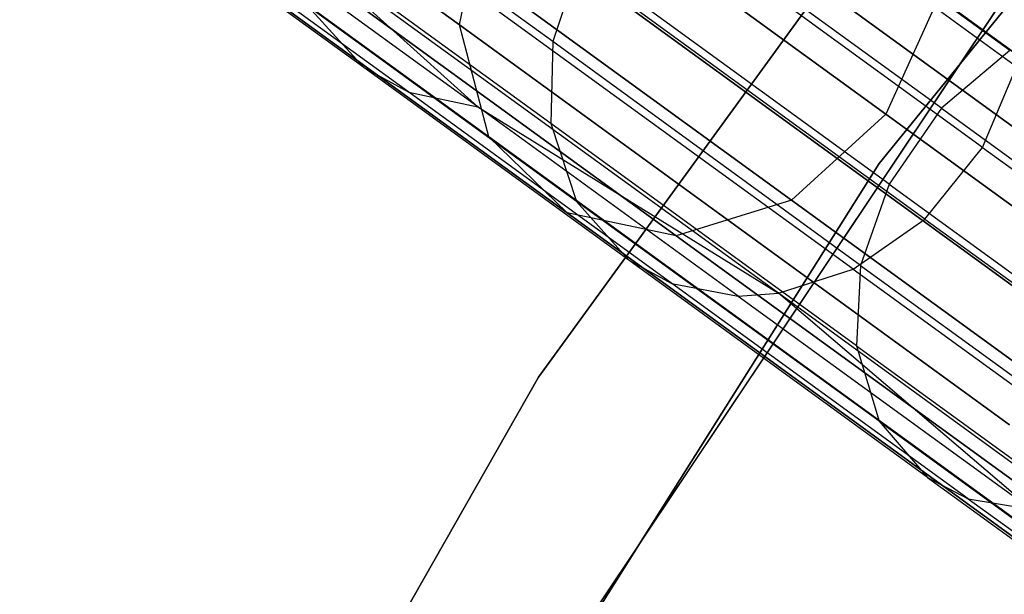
# Model space of a CAD drawing. Extents: x 0.3 to 7.1, y -3.38 to 3.38.
# Tile 112 of 256: x 1.14 to 1.51, y 1.44 to 1.66. Entities that reach past the tile are written whole.
import ezdxf

# ---------------------------------------------------------------- set-up
doc = ezdxf.new("R2010")
doc.units = 0
doc.header["$LTSCALE"] = 2.54
doc.layers.get('0').update_dxf_attribs({"linetype": 'CONTINUOUS'})

# ---------------------------------------------------------------- blocks, each defined once
blk = doc.blocks.new('SINGLES_B_BB_STL')
at = {"color": 0}
for p, q in [((1.66726, 1.8562, 171.7), (1.46196, 1.60319, 171.7)), ((1.46196, 1.60319, 164.1), (1.66726, 1.8562, 164.1)), ((1.66726, 1.8562, 171.7), (1.46196, 1.60319, 171.7)), ((1.46196, 1.60319, 164.1), (1.66726, 1.8562, 164.1)), ((1.33543, 1.52394, 1.9), (1.5174, 1.7744, 1.9)), ((1.5174, 1.7744, 1.7), (1.33543, 1.52394, 1.7)), ((1.5174, 1.7744, 1.7), (1.33543, 1.52394, 1.7)), ((1.33543, 1.52394, 1.9), (1.5174, 1.7744, 1.9)), ((1.14271, 1.77333, 15.72978), (1.30602, 1.65468, 15.35544)), ((1.14271, 1.77333, 15.72978), (1.30602, 1.65468, 15.35544)), ((1.30602, 1.65468, 12.90583), (1.14271, 1.77333, 12.53148)), ((1.30602, 1.65468, 12.90583), (1.14271, 1.77333, 12.53148)), ((1.51295, 1.63915, 40.62175), (1.335, 1.76844, 40.24247)), ((1.51295, 1.63915, 40.62175), (1.335, 1.76844, 40.24247)), ((1.50032, 1.60922, 40.61662), (1.32297, 1.73807, 40.23862)), ((1.50032, 1.60922, 40.61662), (1.32297, 1.73807, 40.23862)), ((1.34386, 1.73873, 15.34353), (1.5497, 1.58917, 14.99881)), ((1.34386, 1.73873, 15.34353), (1.5497, 1.58917, 14.99881)), ((1.5497, 1.58917, 13.26245), (1.34386, 1.73873, 12.91774)), ((1.5497, 1.58917, 13.26245), (1.34386, 1.73873, 12.91774)), ((1.15577, 1.73022, 15.74599), (1.31695, 1.61313, 15.37654)), ((1.15577, 1.73022, 15.74599), (1.31695, 1.61313, 15.37654)), ((1.31695, 1.61313, 12.88473), (1.15577, 1.73022, 12.51528)), ((1.31695, 1.61313, 12.88473), (1.15577, 1.73022, 12.51528)), ((1.46445, 1.62153, 15.44909), (1.31062, 1.73329, 15.8017)), ((1.46445, 1.62153, 15.44909), (1.31062, 1.73329, 15.8017)), ((1.31062, 1.73329, 12.45957), (1.46445, 1.62153, 12.81218)), ((1.31062, 1.73329, 12.45957), (1.46445, 1.62153, 12.81218)), ((1.51042, 1.64515, 40.91068), (1.39595, 1.72833, 40.724)), ((1.51042, 1.64515, 40.91068), (1.39595, 1.72833, 40.724)), ((1.34066, 1.64848, 40.72246), (1.23914, 1.72223, 40.52514)), ((1.34066, 1.64848, 40.72246), (1.23914, 1.72223, 40.52514)), ((1.4789, 1.58261, 40.6178), (1.30141, 1.71157, 40.2395)), ((1.4789, 1.58261, 40.6178), (1.30141, 1.71157, 40.2395)), ((1.48504, 1.62375, 40.91723), (1.37015, 1.70722, 40.72988)), ((1.48504, 1.62375, 40.91723), (1.37015, 1.70722, 40.72988)), ((1.27053, 1.63882, 40.48197), (1.18504, 1.70093, 40.28129)), ((1.27053, 1.63882, 40.48197), (1.18504, 1.70093, 40.28129)), ((1.27486, 1.70183, 15.79699), (1.42931, 1.58962, 15.44295)), ((1.27486, 1.70183, 15.79699), (1.42931, 1.58962, 15.44295)), ((1.42931, 1.58962, 12.81832), (1.27486, 1.70183, 12.46428)), ((1.42931, 1.58962, 12.81832), (1.27486, 1.70183, 12.46428)), ((1.18742, 1.7001, 15.76553), (1.34602, 1.58487, 15.40198)), ((1.18742, 1.7001, 15.76553), (1.34602, 1.58487, 15.40198)), ((1.34602, 1.58487, 12.85928), (1.18742, 1.7001, 12.49574)), ((1.34602, 1.58487, 12.85928), (1.18742, 1.7001, 12.49574)), ((1.30602, 1.65468, 15.35544), (1.31573, 1.7, 15.34353)), ((1.30602, 1.65468, 15.35544), (1.31573, 1.7, 15.34353)), ((1.30602, 1.65468, 12.90583), (1.31573, 1.7, 12.91774)), ((1.30602, 1.65468, 12.90583), (1.31573, 1.7, 12.91774)), ((1.31573, 1.7, 15.34353), (1.52157, 1.55045, 14.99881)), ((1.31573, 1.7, 15.34353), (1.52157, 1.55045, 14.99881)), ((1.52157, 1.55045, 13.26245), (1.31573, 1.7, 12.91774)), ((1.52157, 1.55045, 13.26245), (1.31573, 1.7, 12.91774)), ((1.45224, 1.56403, 40.6252), (1.2739, 1.69361, 40.24506)), ((1.45224, 1.56403, 40.6252), (1.2739, 1.69361, 40.24506)), ((1.28723, 1.62967, 40.47101), (1.20242, 1.69129, 40.27191)), ((1.28723, 1.62967, 40.47101), (1.20242, 1.69129, 40.27191)), ((1.2304, 1.68986, 15.78394), (1.38657, 1.57639, 15.42595)), ((1.2304, 1.68986, 15.78394), (1.38657, 1.57639, 15.42595)), ((1.38657, 1.57639, 12.83532), (1.2304, 1.68986, 12.47733)), ((1.38657, 1.57639, 12.83532), (1.2304, 1.68986, 12.47733)), ((1.33992, 1.61807, 40.71046), (1.23915, 1.69128, 40.51458)), ((1.33992, 1.61807, 40.71046), (1.23915, 1.69128, 40.51458)), ((1.31281, 1.62426, 40.45716), (1.22885, 1.68526, 40.26006)), ((1.31281, 1.62426, 40.45716), (1.22885, 1.68526, 40.26006)), ((1.4245, 1.55504, 40.63713), (1.24477, 1.68562, 40.25404)), ((1.4245, 1.55504, 40.63713), (1.24477, 1.68562, 40.25404)), ((1.31281, 1.62426, 40.45716), (1.24477, 1.68562, 40.25404)), ((1.31281, 1.62426, 40.45716), (1.24477, 1.68562, 40.25404)), ((1.35078, 1.679, 40.72924), (1.34066, 1.64848, 40.72246)), ((1.35078, 1.679, 40.72924), (1.34066, 1.64848, 40.72246)), ((1.46563, 1.59556, 40.91652), (1.35078, 1.679, 40.72924)), ((1.46563, 1.59556, 40.91652), (1.35078, 1.679, 40.72924)), ((1.51458, 1.67409, 1.7), (1.31473, 1.375, 1.7)), ((1.31473, 1.375, 12.7), (1.51458, 1.67409, 12.7)), ((1.51458, 1.67409, 1.7), (1.31473, 1.375, 1.7)), ((1.31473, 1.375, 12.7), (1.51458, 1.67409, 12.7)), ((1.48394, 1.66481, 15.44295), (1.46445, 1.62153, 15.44909)), ((1.48394, 1.66481, 15.44295), (1.46445, 1.62153, 15.44909)), ((1.48394, 1.66481, 12.81832), (1.46445, 1.62153, 12.81218)), ((1.48394, 1.66481, 12.81832), (1.46445, 1.62153, 12.81218)), ((1.48394, 1.66481, 15.44295), (1.67719, 1.52441, 15.11933)), ((1.48394, 1.66481, 15.44295), (1.67719, 1.52441, 15.11933)), ((1.67719, 1.52441, 13.14194), (1.48394, 1.66481, 12.81832)), ((1.67719, 1.52441, 13.14194), (1.48394, 1.66481, 12.81832)), ((1.34955, 1.58913, 40.69322), (1.24985, 1.66156, 40.49943)), ((1.24985, 1.66156, 40.49943), (1.27053, 1.63882, 40.48197)), ((1.34955, 1.58913, 40.69322), (1.24985, 1.66156, 40.49943)), ((1.24985, 1.66156, 40.49943), (1.27053, 1.63882, 40.48197)), ((1.31695, 1.61313, 15.37654), (1.30602, 1.65468, 15.35544)), ((1.30602, 1.65468, 15.35544), (1.51035, 1.50622, 15.01325)), ((1.30602, 1.65468, 15.35544), (1.51035, 1.50622, 15.01325)), ((1.31695, 1.61313, 15.37654), (1.30602, 1.65468, 15.35544)), ((1.31695, 1.61313, 12.88473), (1.30602, 1.65468, 12.90583)), ((1.51035, 1.50622, 13.24801), (1.30602, 1.65468, 12.90583)), ((1.31695, 1.61313, 12.88473), (1.30602, 1.65468, 12.90583)), ((1.51035, 1.50622, 13.24801), (1.30602, 1.65468, 12.90583)), ((1.34066, 1.64848, 40.72246), (1.33992, 1.61807, 40.71046)), ((1.34066, 1.64848, 40.72246), (1.33992, 1.61807, 40.71046)), ((1.45503, 1.56538, 40.90897), (1.34066, 1.64848, 40.72246)), ((1.45503, 1.56538, 40.90897), (1.34066, 1.64848, 40.72246)), ((1.51042, 1.64515, 40.91068), (1.48504, 1.62375, 40.91723)), ((1.51042, 1.64515, 40.91068), (1.48504, 1.62375, 40.91723)), ((1.36899, 1.56728, 40.67335), (1.27053, 1.63882, 40.48197)), ((1.27053, 1.63882, 40.48197), (1.28723, 1.62967, 40.47101)), ((1.36899, 1.56728, 40.67335), (1.27053, 1.63882, 40.48197)), ((1.27053, 1.63882, 40.48197), (1.28723, 1.62967, 40.47101)), ((1.50032, 1.60922, 40.61662), (1.51295, 1.63915, 40.62175)), ((1.50032, 1.60922, 40.61662), (1.51295, 1.63915, 40.62175)), ((1.38491, 1.5587, 40.66089), (1.28723, 1.62967, 40.47101)), ((1.28723, 1.62967, 40.47101), (1.31281, 1.62426, 40.45716)), ((1.38491, 1.5587, 40.66089), (1.28723, 1.62967, 40.47101)), ((1.28723, 1.62967, 40.47101), (1.31281, 1.62426, 40.45716)), ((1.40951, 1.554, 40.64513), (1.31281, 1.62426, 40.45716)), ((1.31281, 1.62426, 40.45716), (1.4245, 1.55504, 40.63713)), ((1.40951, 1.554, 40.64513), (1.31281, 1.62426, 40.45716)), ((1.31281, 1.62426, 40.45716), (1.4245, 1.55504, 40.63713)), ((1.48504, 1.62375, 40.91723), (1.46563, 1.59556, 40.91652)), ((1.48504, 1.62375, 40.91723), (1.46563, 1.59556, 40.91652)), ((1.48504, 1.62375, 40.91723), (1.61192, 1.53157, 41.09231)), ((1.48504, 1.62375, 40.91723), (1.61192, 1.53157, 41.09231)), ((1.46445, 1.62153, 15.44909), (1.42931, 1.58962, 15.44295)), ((1.46445, 1.62153, 15.44909), (1.42931, 1.58962, 15.44295)), ((1.46445, 1.62153, 12.81218), (1.42931, 1.58962, 12.81832)), ((1.46445, 1.62153, 12.81218), (1.42931, 1.58962, 12.81832)), ((1.65692, 1.48169, 15.12676), (1.46445, 1.62153, 15.44909)), ((1.65692, 1.48169, 15.12676), (1.46445, 1.62153, 15.44909)), ((1.46445, 1.62153, 12.81218), (1.65692, 1.48169, 13.13451)), ((1.46445, 1.62153, 12.81218), (1.65692, 1.48169, 13.13451)), ((1.45345, 1.53559, 40.89558), (1.33992, 1.61807, 40.71046)), ((1.33992, 1.61807, 40.71046), (1.34955, 1.58913, 40.69322)), ((1.45345, 1.53559, 40.89558), (1.33992, 1.61807, 40.71046)), ((1.33992, 1.61807, 40.71046), (1.34955, 1.58913, 40.69322)), ((1.34602, 1.58487, 15.40198), (1.31695, 1.61313, 15.37654)), ((1.31695, 1.61313, 15.37654), (1.5186, 1.46661, 15.03882)), ((1.31695, 1.61313, 15.37654), (1.5186, 1.46661, 15.03882)), ((1.34602, 1.58487, 15.40198), (1.31695, 1.61313, 15.37654)), ((1.34602, 1.58487, 12.85928), (1.31695, 1.61313, 12.88473)), ((1.5186, 1.46661, 13.22244), (1.31695, 1.61313, 12.88473)), ((1.34602, 1.58487, 12.85928), (1.31695, 1.61313, 12.88473)), ((1.5186, 1.46661, 13.22244), (1.31695, 1.61313, 12.88473)), ((1.4789, 1.58261, 40.6178), (1.50032, 1.60922, 40.61662)), ((1.4789, 1.58261, 40.6178), (1.50032, 1.60922, 40.61662)), ((1.50032, 1.60922, 40.61662), (1.72537, 1.44571, 40.954)), ((1.50032, 1.60922, 40.61662), (1.72537, 1.44571, 40.954)), ((1.46196, 1.60319, 171.7), (1.28803, 1.32768, 171.7)), ((1.28803, 1.32768, 164.1), (1.46196, 1.60319, 164.1)), ((1.46196, 1.60319, 171.7), (1.28803, 1.32768, 171.7)), ((1.28803, 1.32768, 164.1), (1.46196, 1.60319, 164.1)), ((1.46196, 1.60319, 171.7), (1.46196, 1.60319, 164.1)), ((1.46196, 1.60319, 171.7), (1.46196, 1.60319, 164.1)), ((1.46563, 1.59556, 40.91652), (1.45503, 1.56538, 40.90897)), ((1.46563, 1.59556, 40.91652), (1.45503, 1.56538, 40.90897)), ((1.46563, 1.59556, 40.91652), (1.59246, 1.50342, 41.09153)), ((1.46563, 1.59556, 40.91652), (1.59246, 1.50342, 41.09153)), ((1.46187, 1.50753, 40.87638), (1.34955, 1.58913, 40.69322)), ((1.34955, 1.58913, 40.69322), (1.36899, 1.56728, 40.67335)), ((1.46187, 1.50753, 40.87638), (1.34955, 1.58913, 40.69322)), ((1.34955, 1.58913, 40.69322), (1.36899, 1.56728, 40.67335)), ((1.42931, 1.58962, 15.44295), (1.38657, 1.57639, 15.42595)), ((1.42931, 1.58962, 15.44295), (1.38657, 1.57639, 15.42595)), ((1.42931, 1.58962, 12.81832), (1.38657, 1.57639, 12.83532)), ((1.42931, 1.58962, 12.81832), (1.38657, 1.57639, 12.83532)), ((1.42931, 1.58962, 15.44295), (1.62256, 1.44922, 15.11933)), ((1.42931, 1.58962, 15.44295), (1.62256, 1.44922, 15.11933)), ((1.62256, 1.44922, 13.14194), (1.42931, 1.58962, 12.81832)), ((1.62256, 1.44922, 13.14194), (1.42931, 1.58962, 12.81832)), ((1.38657, 1.57639, 15.42595), (1.34602, 1.58487, 15.40198)), ((1.34602, 1.58487, 15.40198), (1.54445, 1.4407, 15.06967)), ((1.34602, 1.58487, 15.40198), (1.54445, 1.4407, 15.06967)), ((1.38657, 1.57639, 15.42595), (1.34602, 1.58487, 15.40198)), ((1.38657, 1.57639, 12.83532), (1.34602, 1.58487, 12.85928)), ((1.54445, 1.4407, 13.1916), (1.34602, 1.58487, 12.85928)), ((1.38657, 1.57639, 12.83532), (1.34602, 1.58487, 12.85928)), ((1.54445, 1.4407, 13.1916), (1.34602, 1.58487, 12.85928)), ((1.45224, 1.56403, 40.6252), (1.4789, 1.58261, 40.6178)), ((1.45224, 1.56403, 40.6252), (1.4789, 1.58261, 40.6178)), ((1.4789, 1.58261, 40.6178), (1.70413, 1.41897, 40.95544)), ((1.4789, 1.58261, 40.6178), (1.70413, 1.41897, 40.95544)), ((1.38657, 1.57639, 15.42595), (1.58197, 1.43442, 15.09872)), ((1.38657, 1.57639, 15.42595), (1.58197, 1.43442, 15.09872)), ((1.58197, 1.43442, 13.16255), (1.38657, 1.57639, 12.83532)), ((1.58197, 1.43442, 13.16255), (1.38657, 1.57639, 12.83532)), ((1.47991, 1.48669, 40.85424), (1.36899, 1.56728, 40.67335)), ((1.36899, 1.56728, 40.67335), (1.38491, 1.5587, 40.66089)), ((1.47991, 1.48669, 40.85424), (1.36899, 1.56728, 40.67335)), ((1.36899, 1.56728, 40.67335), (1.38491, 1.5587, 40.66089)), ((1.45503, 1.56538, 40.90897), (1.45345, 1.53559, 40.89558)), ((1.45503, 1.56538, 40.90897), (1.45345, 1.53559, 40.89558)), ((1.45503, 1.56538, 40.90897), (1.58133, 1.47362, 41.08325)), ((1.45503, 1.56538, 40.90897), (1.58133, 1.47362, 41.08325)), ((1.4245, 1.55504, 40.63713), (1.45224, 1.56403, 40.6252)), ((1.4245, 1.55504, 40.63713), (1.45224, 1.56403, 40.6252)), ((1.45224, 1.56403, 40.6252), (1.67857, 1.3996, 40.96447)), ((1.45224, 1.56403, 40.6252), (1.67857, 1.3996, 40.96447)), ((1.49497, 1.47874, 40.84035), (1.38491, 1.5587, 40.66089)), ((1.38491, 1.5587, 40.66089), (1.40951, 1.554, 40.64513)), ((1.49497, 1.47874, 40.84035), (1.38491, 1.5587, 40.66089)), ((1.38491, 1.5587, 40.66089), (1.40951, 1.554, 40.64513)), ((1.40951, 1.554, 40.64513), (1.4245, 1.55504, 40.63713)), ((1.40951, 1.554, 40.64513), (1.4245, 1.55504, 40.63713)), ((1.65258, 1.38932, 40.97904), (1.4245, 1.55504, 40.63713)), ((1.51846, 1.47485, 40.82279), (1.4245, 1.55504, 40.63713)), ((1.65258, 1.38932, 40.97904), (1.4245, 1.55504, 40.63713)), ((1.51846, 1.47485, 40.82279), (1.4245, 1.55504, 40.63713)), ((1.40951, 1.554, 40.64513), (1.51846, 1.47485, 40.82279)), ((1.40951, 1.554, 40.64513), (1.51846, 1.47485, 40.82279)), ((1.45345, 1.53559, 40.89558), (1.57882, 1.4445, 41.06859)), ((1.45345, 1.53559, 40.89558), (1.46187, 1.50753, 40.87638)), ((1.45345, 1.53559, 40.89558), (1.57882, 1.4445, 41.06859)), ((1.45345, 1.53559, 40.89558), (1.46187, 1.50753, 40.87638)), ((1.18211, 1.25497, 1.9), (1.33543, 1.52394, 1.9)), ((1.33543, 1.52394, 1.7), (1.18211, 1.25497, 1.7)), ((1.33543, 1.52394, 1.7), (1.18211, 1.25497, 1.7)), ((1.18211, 1.25497, 1.9), (1.33543, 1.52394, 1.9)), ((1.33543, 1.52394, 1.7), (1.33543, 1.52394, 1.9)), ((1.33543, 1.52394, 1.7), (1.33543, 1.52394, 1.9)), ((1.46187, 1.50753, 40.87638), (1.5859, 1.41741, 41.04753)), ((1.46187, 1.50753, 40.87638), (1.47991, 1.48669, 40.85424)), ((1.46187, 1.50753, 40.87638), (1.5859, 1.41741, 41.04753)), ((1.46187, 1.50753, 40.87638), (1.47991, 1.48669, 40.85424)), ((1.47991, 1.48669, 40.85424), (1.60241, 1.39769, 41.02328)), ((1.47991, 1.48669, 40.85424), (1.49497, 1.47874, 40.84035)), ((1.47991, 1.48669, 40.85424), (1.60241, 1.39769, 41.02328)), ((1.47991, 1.48669, 40.85424), (1.49497, 1.47874, 40.84035)), ((1.49497, 1.47874, 40.84035), (1.6165, 1.39044, 41.00805)), ((1.49497, 1.47874, 40.84035), (1.6165, 1.39044, 41.00805)), ((1.49497, 1.47874, 40.84035), (1.51846, 1.47485, 40.82279)), ((1.49497, 1.47874, 40.84035), (1.51846, 1.47485, 40.82279))]:
    blk.add_line(p, q, dxfattribs=at)

msp = doc.modelspace()

# ---------------------------------------------------------------- block references
at = {"color": 0}
msp.add_blockref('SINGLES_B_BB_STL', (0, 0), dxfattribs=at)

doc.saveas('drawing.dxf')
